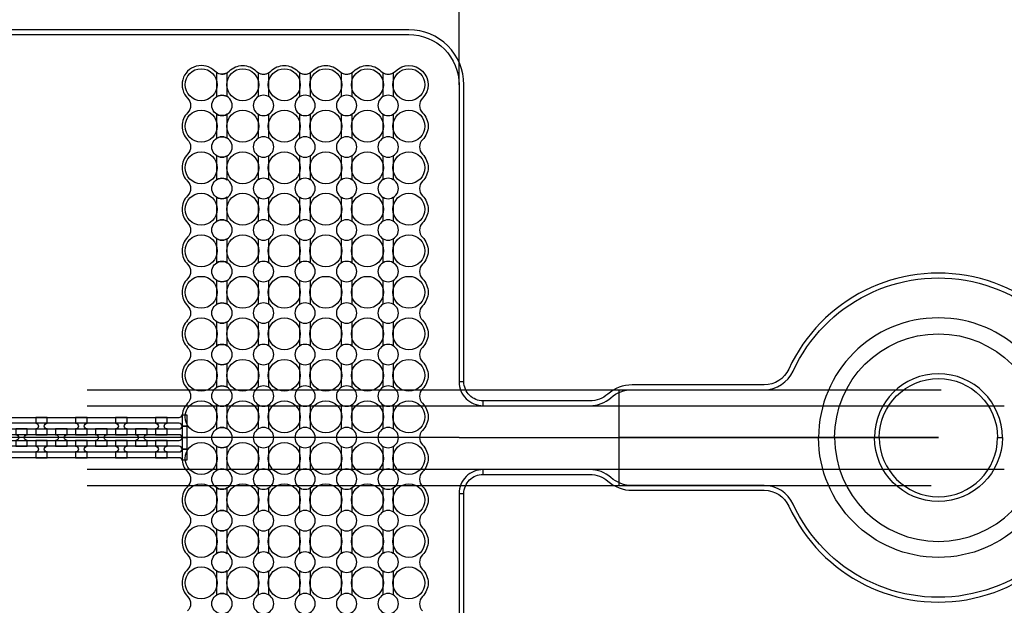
# Model space of a CAD drawing. Extents: x -63500 to 63500, y -63500 to 63500.
# Tile 220 of 256: x 11600 to 17762, y 14340 to 18007. Entities that reach past the tile are written whole.
import ezdxf

# ---------------------------------------------------------------- set-up
doc = ezdxf.new("R2010")
doc.units = 13
doc.header["$MEASUREMENT"] = 0
for name, color, linetype in [('1_Metal', 2, 'Continuous'), ('2_Electrodes', 5, 'Continuous'), ('3_Outline', 4, 'Continuous')]:
    doc.layers.add(name, color=color, linetype=linetype)

msp = doc.modelspace()

# ---------------------------------------------------------------- linework, layer by layer
for p, q in [((14350, 17600), (14350, 18890)), ((12022.2, 15690), (17368.1, 15690)), ((15350, 15690), (15350, 15090)), ((12022.2, 15590), (17760.6, 15590)), ((12616, 15390), (4451.8, 15390)), ((14350, 15390), (12616, 15390)), ((14350, 15390), (17350, 15390)), ((17350, 15390), (15350, 15390)), ((17760.6, 15190), (12022.2, 15190)), ((12022.2, 15090), (17305.1, 15090))]:
    msp.add_line(p, q)
for radius in [50000, 47500, 45000]:
    msp.add_circle((0, 0), radius)
at = {"layer": '1_Metal'}
for points in [[(-50000, 0, -1), (50000, 0), (51000, 0, 1), (-51000, 0)], [(18100, 15390, 1), (16600, 15390), (16700, 15390, -1), (18000, 15390)], [(11700, 15408), (11772, 15408), (11772, 15444, -0.414214), (11754, 15462), (11754, 15462, -0.414214), (11772, 15480), (11772, 15516), (11700, 15516), (11700, 15480, -0.414214), (11718, 15462), (11718, 15462, -0.414214), (11700, 15444), (11700, 15408)], [(11950, 15408), (12022, 15408), (12022, 15444, -0.414214), (12004, 15462), (12004, 15462, -0.414214), (12022, 15480), (12022, 15516), (11950, 15516), (11950, 15480, -0.414214), (11968, 15462), (11968, 15462, -0.414214), (11950, 15444), (11950, 15408)], [(12200, 15408), (12272, 15408), (12272, 15444, -0.414214), (12254, 15462), (12254, 15462, -0.414214), (12272, 15480), (12272, 15516), (12200, 15516), (12200, 15480, -0.414214), (12218, 15462), (12218, 15462, -0.414214), (12200, 15444), (12200, 15408)], [(12450, 15408), (12522, 15408), (12522, 15444, -0.414214), (12504, 15462), (12504, 15462, -0.414214), (12522, 15480), (12522, 15516), (12450, 15516), (12450, 15480, -0.414214), (12468, 15462), (12468, 15462, -0.414214), (12450, 15444), (12450, 15408)], [(11575, 15336), (11647, 15336), (11647, 15372, -0.414214), (11629, 15390), (11629, 15390, -0.414214), (11647, 15408), (11647, 15444), (11575, 15444), (11575, 15408, -0.414214), (11593, 15390), (11593, 15390, -0.414214), (11575, 15372), (11575, 15336)], [(11825, 15336), (11897, 15336), (11897, 15372, -0.414214), (11879, 15390), (11879, 15390, -0.414214), (11897, 15408), (11897, 15444), (11825, 15444), (11825, 15408, -0.414214), (11843, 15390), (11843, 15390, -0.414214), (11825, 15372), (11825, 15336)], [(12075, 15336), (12147, 15336), (12147, 15372, -0.414214), (12129, 15390), (12129, 15390, -0.414214), (12147, 15408), (12147, 15444), (12075, 15444), (12075, 15408, -0.414214), (12093, 15390), (12093, 15390, -0.414214), (12075, 15372), (12075, 15336)], [(12325, 15336), (12397, 15336), (12397, 15372, -0.414214), (12379, 15390), (12379, 15390, -0.414214), (12397, 15408), (12397, 15444), (12325, 15444), (12325, 15408, -0.414214), (12343, 15390), (12343, 15390, -0.414214), (12325, 15372), (12325, 15336)], [(11700, 15372), (11700, 15336, -0.414214), (11718, 15318), (11718, 15318, -0.414214), (11700, 15300), (11700, 15264), (11772, 15264), (11772, 15300, -0.414214), (11754, 15318), (11754, 15318, -0.414214), (11772, 15336), (11772, 15372)], [(11950, 15372), (11950, 15336, -0.414214), (11968, 15318), (11968, 15318, -0.414214), (11950, 15300), (11950, 15264), (12022, 15264), (12022, 15300, -0.414214), (12004, 15318), (12004, 15318, -0.414214), (12022, 15336), (12022, 15372)], [(12200, 15372), (12200, 15336, -0.414214), (12218, 15318), (12218, 15318, -0.414214), (12200, 15300), (12200, 15264), (12272, 15264), (12272, 15300, -0.414214), (12254, 15318), (12254, 15318, -0.414214), (12272, 15336), (12272, 15372)], [(12450, 15372), (12450, 15336, -0.414214), (12468, 15318), (12468, 15318, -0.414214), (12450, 15300), (12450, 15264), (12522, 15264), (12522, 15300, -0.414214), (12504, 15318), (12504, 15318, -0.414214), (12522, 15336), (12522, 15372)], [(18100, 15390, -1), (16600, 15390), (16700, 15390, 1), (18000, 15390)]]:
    msp.add_lwpolyline(points, format="xyb", close=True, dxfattribs=at)
for points in [[(12898, 14294.8, -1.734808), (12898, 14405.3), (12898, 14554.8, -1.734808), (12898, 14665.3), (12898, 14814.8, -1.734808), (12898, 14925.3), (12898, 15074.8, -1.734808), (12898, 15185.3), (12898, 15334.8, -1.734808), (12898, 15445.3), (12898, 15594.8, -1.734808), (12898, 15705.3), (12898, 15854.8, -1.734808), (12898, 15965.3), (12898, 16114.8, -1.734808), (12898, 16225.3), (12898, 16374.8, -1.734808), (12898, 16485.3), (12898, 16634.8, -1.734808), (12898, 16745.3), (12898, 16894.8, -1.734808), (12898, 17005.3), (12898, 17154.8, -1.734808), (12898, 17265.3), (12898, 17414.8, -1.734808), (12898, 17525.3), (12898, 17674.8, -0.339838), (12820.9, 17684.9, 1), (12651.1, 17515.2, -0.414214), (12651.1, 17424.9, 0.414214), (12651.1, 17255.2, -0.414214), (12651.1, 17164.9, 0.414214), (12651.1, 16995.2, -0.414214), (12651.1, 16904.9, 0.414214), (12651.1, 16735.2, -0.414214), (12651.1, 16644.9, 0.414214), (12651.1, 16475.2, -0.414214), (12651.1, 16384.9, 0.414214), (12651.1, 16215.2, -0.414214), (12651.1, 16124.9, 0.414214), (12651.1, 15955.2, -0.414214), (12651.1, 15864.9, 0.414214), (12651.1, 15695.2, -0.414214), (12651.1, 15604.9, 0.198912), (12616, 15520), (12616, 15260, 0.198912), (12651.1, 15175.2, -0.414214), (12651.1, 15084.9, 0.414214), (12651.1, 14915.2, -0.414214), (12651.1, 14824.9, 0.414214), (12651.1, 14655.2, -0.414214), (12651.1, 14564.9, 0.414214), (12651.1, 14395.2, -0.414214), (12651.1, 14304.9, 0.414214)], [(12834, 14294.8, 1.734808), (12834, 14405.3), (12834, 14554.8, 1.734808), (12834, 14665.3), (12834, 14814.8, 1.734808), (12834, 14925.3), (12834, 15074.8, 1.734808), (12834, 15185.3), (12834, 15334.8, 1.734808), (12834, 15445.3), (12834, 15594.8, 1.734808), (12834, 15705.3), (12834, 15854.8, 1.734808), (12834, 15965.3), (12834, 16114.8, 1.734808), (12834, 16225.3), (12834, 16374.8, 1.734808), (12834, 16485.3), (12834, 16634.8, 1.734808), (12834, 16745.3), (12834, 16894.8, 1.734808), (12834, 17005.3), (12834, 17154.8, 1.734808), (12834, 17265.3), (12834, 17414.8, 1.734808), (12834, 17525.3), (12834, 17674.8, 0.339838), (12911.1, 17684.9, -0.414214), (13080.9, 17684.9, 0.339838), (13158, 17674.8), (13158, 17525.3, 1.734808), (13158, 17414.8), (13158, 17265.3, 1.734808), (13158, 17154.8), (13158, 17005.3, 1.734808), (13158, 16894.8), (13158, 16745.3, 1.734808), (13158, 16634.8), (13158, 16485.3, 1.734808), (13158, 16374.8), (13158, 16225.3, 1.734808), (13158, 16114.8), (13158, 15965.3, 1.734808), (13158, 15854.8), (13158, 15705.3, 1.734808), (13158, 15594.8), (13158, 15445.3, 1.734808), (13158, 15334.8), (13158, 15185.3, 1.734808), (13158, 15074.8), (13158, 14925.3, 1.734808), (13158, 14814.8), (13158, 14665.3, 1.734808), (13158, 14554.8), (13158, 14405.3, 1.734808), (13158, 14294.8)], [(13094, 14294.8, 1.734808), (13094, 14405.3), (13094, 14554.8, 1.734808), (13094, 14665.3), (13094, 14814.8, 1.734808), (13094, 14925.3), (13094, 15074.8, 1.734808), (13094, 15185.3), (13094, 15334.8, 1.734808), (13094, 15445.3), (13094, 15594.8, 1.734808), (13094, 15705.3), (13094, 15854.8, 1.734808), (13094, 15965.3), (13094, 16114.8, 1.734808), (13094, 16225.3), (13094, 16374.8, 1.734808), (13094, 16485.3), (13094, 16634.8, 1.734808), (13094, 16745.3), (13094, 16894.8, 1.734808), (13094, 17005.3), (13094, 17154.8, 1.734808), (13094, 17265.3), (13094, 17414.8, 1.734808), (13094, 17525.3), (13094, 17674.8, 0.339838), (13171.1, 17684.9, -0.414214), (13340.9, 17684.9, 0.339838), (13418, 17674.8), (13418, 17525.3, 1.734808), (13418, 17414.8), (13418, 17265.3, 1.734808), (13418, 17154.8), (13418, 17005.3, 1.734808), (13418, 16894.8), (13418, 16745.3, 1.734808), (13418, 16634.8), (13418, 16485.3, 1.734808), (13418, 16374.8), (13418, 16225.3, 1.734808), (13418, 16114.8), (13418, 15965.3, 1.734808), (13418, 15854.8), (13418, 15705.3, 1.734808), (13418, 15594.8), (13418, 15445.3, 1.734808), (13418, 15334.8), (13418, 15185.3, 1.734808), (13418, 15074.8), (13418, 14925.3, 1.734808), (13418, 14814.8), (13418, 14665.3, 1.734808), (13418, 14554.8), (13418, 14405.3, 1.734808), (13418, 14294.8)], [(13354, 14294.8, 1.734808), (13354, 14405.3), (13354, 14554.8, 1.734808), (13354, 14665.3), (13354, 14814.8, 1.734808), (13354, 14925.3), (13354, 15074.8, 1.734808), (13354, 15185.3), (13354, 15334.8, 1.734808), (13354, 15445.3), (13354, 15594.8, 1.734808), (13354, 15705.3), (13354, 15854.8, 1.734808), (13354, 15965.3), (13354, 16114.8, 1.734808), (13354, 16225.3), (13354, 16374.8, 1.734808), (13354, 16485.3), (13354, 16634.8, 1.734808), (13354, 16745.3), (13354, 16894.8, 1.734808), (13354, 17005.3), (13354, 17154.8, 1.734808), (13354, 17265.3), (13354, 17414.8, 1.734808), (13354, 17525.3), (13354, 17674.8, 0.339838), (13431.1, 17684.9, -0.414214), (13600.9, 17684.9, 0.339838), (13678, 17674.8), (13678, 17525.3, 1.734808), (13678, 17414.8), (13678, 17265.3, 1.734808), (13678, 17154.8), (13678, 17005.3, 1.734808), (13678, 16894.8), (13678, 16745.3, 1.734808), (13678, 16634.8), (13678, 16485.3, 1.734808), (13678, 16374.8), (13678, 16225.3, 1.734808), (13678, 16114.8), (13678, 15965.3, 1.734808), (13678, 15854.8), (13678, 15705.3, 1.734808), (13678, 15594.8), (13678, 15445.3, 1.734808), (13678, 15334.8), (13678, 15185.3, 1.734808), (13678, 15074.8), (13678, 14925.3, 1.734808), (13678, 14814.8), (13678, 14665.3, 1.734808), (13678, 14554.8), (13678, 14405.3, 1.734808), (13678, 14294.8)], [(13614, 14294.8, 1.734808), (13614, 14405.3), (13614, 14554.8, 1.734808), (13614, 14665.3), (13614, 14814.8, 1.734808), (13614, 14925.3), (13614, 15074.8, 1.734808), (13614, 15185.3), (13614, 15334.8, 1.734808), (13614, 15445.3), (13614, 15594.8, 1.734808), (13614, 15705.3), (13614, 15854.8, 1.734808), (13614, 15965.3), (13614, 16114.8, 1.734808), (13614, 16225.3), (13614, 16374.8, 1.734808), (13614, 16485.3), (13614, 16634.8, 1.734808), (13614, 16745.3), (13614, 16894.8, 1.734808), (13614, 17005.3), (13614, 17154.8, 1.734808), (13614, 17265.3), (13614, 17414.8, 1.734808), (13614, 17525.3), (13614, 17674.8, 0.339838), (13691.1, 17684.9, -0.414214), (13860.9, 17684.9, 0.339838), (13938, 17674.8), (13938, 17525.3, 1.734808), (13938, 17414.8), (13938, 17265.3, 1.734808), (13938, 17154.8), (13938, 17005.3, 1.734808), (13938, 16894.8), (13938, 16745.3, 1.734808), (13938, 16634.8), (13938, 16485.3, 1.734808), (13938, 16374.8), (13938, 16225.3, 1.734808), (13938, 16114.8), (13938, 15965.3, 1.734808), (13938, 15854.8), (13938, 15705.3, 1.734808), (13938, 15594.8), (13938, 15445.3, 1.734808), (13938, 15334.8), (13938, 15185.3, 1.734808), (13938, 15074.8), (13938, 14925.3, 1.734808), (13938, 14814.8), (13938, 14665.3, 1.734808), (13938, 14554.8), (13938, 14405.3, 1.734808), (13938, 14294.8)], [(13874, 14294.8, 1.734808), (13874, 14405.3), (13874, 14554.8, 1.734808), (13874, 14665.3), (13874, 14814.8, 1.734808), (13874, 14925.3), (13874, 15074.8, 1.734808), (13874, 15185.3), (13874, 15334.8, 1.734808), (13874, 15445.3), (13874, 15594.8, 1.734808), (13874, 15705.3), (13874, 15854.8, 1.734808), (13874, 15965.3), (13874, 16114.8, 1.734808), (13874, 16225.3), (13874, 16374.8, 1.734808), (13874, 16485.3), (13874, 16634.8, 1.734808), (13874, 16745.3), (13874, 16894.8, 1.734808), (13874, 17005.3), (13874, 17154.8, 1.734808), (13874, 17265.3), (13874, 17414.8, 1.734808), (13874, 17525.3), (13874, 17674.8, 0.339838), (13951.1, 17684.9, -1), (14120.9, 17515.2, 0.414214), (14120.9, 17424.9, -0.414214), (14120.9, 17255.2, 0.414214), (14120.9, 17164.9, -0.414214), (14120.9, 16995.2, 0.414214), (14120.9, 16904.9, -0.414214), (14120.9, 16735.2, 0.414214), (14120.9, 16644.9, -0.414214), (14120.9, 16475.2, 0.414214), (14120.9, 16384.9, -0.414214), (14120.9, 16215.2, 0.414214), (14120.9, 16124.9, -0.414214), (14120.9, 15955.2, 0.414214), (14120.9, 15864.9, -0.414214), (14120.9, 15695.2, 0.414214), (14120.9, 15604.9, -0.414214), (14120.9, 15435.2, 0.414214), (14120.9, 15344.9, -0.414214), (14120.9, 15175.2, 0.414214), (14120.9, 15084.9, -0.414214), (14120.9, 14915.2, 0.414214), (14120.9, 14824.9, -0.414214), (14120.9, 14655.2, 0.414214), (14120.9, 14564.9, -0.414214), (14120.9, 14395.2, 0.414214), (14120.9, 14304.9, -0.414214)], [(8950, 15516), (12598.7, 15516, 0.384752), (12616.6, 15532.2), (12646.6, 15532.2), (12646.6, 15462), (12616, 15462, 0.414214), (12598, 15480), (8950, 15480, -0.414214)], [(8950, 15444), (12598, 15444, 0.414214), (12616, 15462), (12616, 15462), (12646.6, 15462), (12646.6, 15390), (12616, 15390, 0.414214), (12598, 15408), (8950, 15408, -0.414214)], [(8950, 15372), (12598, 15372, 0.414214), (12616, 15390), (12616, 15390), (12646.6, 15390), (12646.6, 15318), (12616, 15318, 0.414214), (12598, 15336), (12598, 15336), (8950, 15336, 0.414214)], [(8950, 15300), (12598, 15300, 0.414214), (12616, 15318), (12616, 15318), (12646.6, 15318), (12646.6, 15247.9), (12616.6, 15247.9, 0.384752), (12598.7, 15264), (8950, 15264, 0.414214)]]:
    msp.add_lwpolyline(points, format="xyb", dxfattribs=at)
msp.add_lwpolyline([(12616, 15462), (12616, 15462)], close=True, dxfattribs=at)
at = {"layer": '2_Electrodes'}
for points in [[(47500, 0, 1), (-47500, 0), (-51000, 0, -1), (51000, 0)], [(15280.7, 15117.5, 0.182676), (15432.8, 15060), (16259.1, 15060, -0.293253), (16413.7, 14960.9, 4.581742), (16413.7, 15819.2, -0.293253), (16259.1, 15720), (15432.8, 15720, 0.182676), (15280.7, 15662.5, -0.182676), (15168.3, 15620), (14500, 15620, -0.414214), (14380, 15740), (14350, 15740, 0.414214), (14500, 15590), (15168.3, 15590, 0.182676), (15300.6, 15640, -0.182676), (15432.8, 15690), (16259.1, 15690, 0.293253), (16440.9, 15806.7, -4.581742), (16440.9, 14973.4, 0.293253), (16259.1, 15090), (15432.8, 15090, -0.182676), (15300.6, 15140, 0.182676), (15168.3, 15190), (14500, 15190, 0.414214), (14350, 15040), (14380, 15040, -0.414214), (14500, 15160), (15168.3, 15160, -0.182676)], [(16950, 15390), (16980, 15390, -1), (17720, 15390), (17750, 15390, 1)], [(16950, 15390), (16980, 15390, 1), (17720, 15390), (17750, 15390, -1)], [(4762.2, 15145, 0.127017), (5866, 14860), (6622, 14860, -0.414214), (6892, 14590), (6892, 13180, 0.414214), (7236, 12836), (14036, 12836, 0.414214), (14380, 13180), (14380, 15040, -0.414214), (14500, 15160), (14500, 15190, 0.414214), (14350, 15040), (14350, 13180, -0.414214), (14036, 12866), (7236, 12866, -0.414214), (6922, 13180), (6922, 14590, 0.414214), (6622, 14890), (5866, 14890, -0.127017), (4776.7, 15171.3, 0.127017), (4704.1, 15190), (4704.1, 15160, -0.127017)]]:
    msp.add_lwpolyline(points, format="xyb", close=True, dxfattribs=at)
msp.add_lwpolyline([(7236, 17914), (14036, 17914, -0.414214), (14350, 17600), (14350, 15740, 0.414214), (14500, 15590), (14500, 15620, -0.414214), (14380, 15740), (14380, 17600, 0.414214), (14036, 17944), (7236, 17944, 0.414214)], format="xyb", dxfattribs=at)
for centre in [(12736, 17600), (12996, 17600), (13256, 17600), (13516, 17600), (13776, 17600), (14036, 17600), (12736, 17340), (12996, 17340), (13256, 17340), (13516, 17340), (13776, 17340), (14036, 17340), (12736, 17080), (12996, 17080), (13256, 17080), (13516, 17080), (13776, 17080), (14036, 17080), (12736, 16820), (12996, 16820), (13256, 16820), (13516, 16820), (13776, 16820), (14036, 16820), (12736, 16560), (12996, 16560), (13256, 16560), (13516, 16560), (13776, 16560), (14036, 16560), (12736, 16300), (12996, 16300), (13256, 16300), (13516, 16300), (13776, 16300), (14036, 16300), (12736, 16040), (12996, 16040), (13256, 16040), (13516, 16040), (13776, 16040), (14036, 16040), (12736, 15780), (12996, 15780), (13256, 15780), (13516, 15780), (13776, 15780), (14036, 15780), (12736, 15520), (12996, 15520), (13256, 15520), (13516, 15520), (13776, 15520), (14036, 15520), (12736, 15260), (12996, 15260), (13256, 15260), (13516, 15260), (13776, 15260), (14036, 15260), (12736, 15000), (12996, 15000), (13256, 15000), (13516, 15000), (13776, 15000), (14036, 15000), (12736, 14740), (12996, 14740), (13256, 14740), (13516, 14740), (13776, 14740), (14036, 14740), (12736, 14480), (12996, 14480), (13256, 14480), (13516, 14480), (13776, 14480), (14036, 14480)]:
    msp.add_circle(centre, 100, dxfattribs=at)
at = {"layer": '3_Outline'}
for points in [[(47500, 0, 1), (-47500, 0), (-51000, 0, -1), (51000, 0)], [(15280.7, 15117.5, 0.182676), (15432.8, 15060), (16259.1, 15060, -0.293253), (16413.7, 14960.9, 4.581742), (16413.7, 15819.2, -0.293253), (16259.1, 15720), (15432.8, 15720, 0.182676), (15280.7, 15662.5, -0.182676), (15168.3, 15620), (14500, 15620, -0.414214), (14380, 15740), (14350, 15740, 0.414214), (14500, 15590), (15168.3, 15590, 0.182676), (15300.6, 15640, -0.182676), (15432.8, 15690), (16259.1, 15690, 0.293253), (16440.9, 15806.7, -4.581742), (16440.9, 14973.4, 0.293253), (16259.1, 15090), (15432.8, 15090, -0.182676), (15300.6, 15140, 0.182676), (15168.3, 15190), (14500, 15190, 0.414214), (14350, 15040), (14380, 15040, -0.414214), (14500, 15160), (15168.3, 15160, -0.182676)], [(16950, 15390), (16980, 15390, -1), (17720, 15390), (17750, 15390, 1)], [(16950, 15390), (16980, 15390, 1), (17720, 15390), (17750, 15390, -1)], [(4762.2, 15145, 0.127017), (5866, 14860), (6622, 14860, -0.414214), (6892, 14590), (6892, 13180, 0.414214), (7236, 12836), (14036, 12836, 0.414214), (14380, 13180), (14380, 15040, -0.414214), (14500, 15160), (14500, 15190, 0.414214), (14350, 15040), (14350, 13180, -0.414214), (14036, 12866), (7236, 12866, -0.414214), (6922, 13180), (6922, 14590, 0.414214), (6622, 14890), (5866, 14890, -0.127017), (4776.7, 15171.3, 0.127017), (4704.1, 15190), (4704.1, 15160, -0.127017)]]:
    msp.add_lwpolyline(points, format="xyb", close=True, dxfattribs=at)
msp.add_lwpolyline([(7236, 17914), (14036, 17914, -0.414214), (14350, 17600), (14350, 15740, 0.414214), (14500, 15590), (14500, 15620, -0.414214), (14380, 15740), (14380, 17600, 0.414214), (14036, 17944), (7236, 17944, 0.414214)], format="xyb", dxfattribs=at)

doc.saveas('drawing.dxf')
